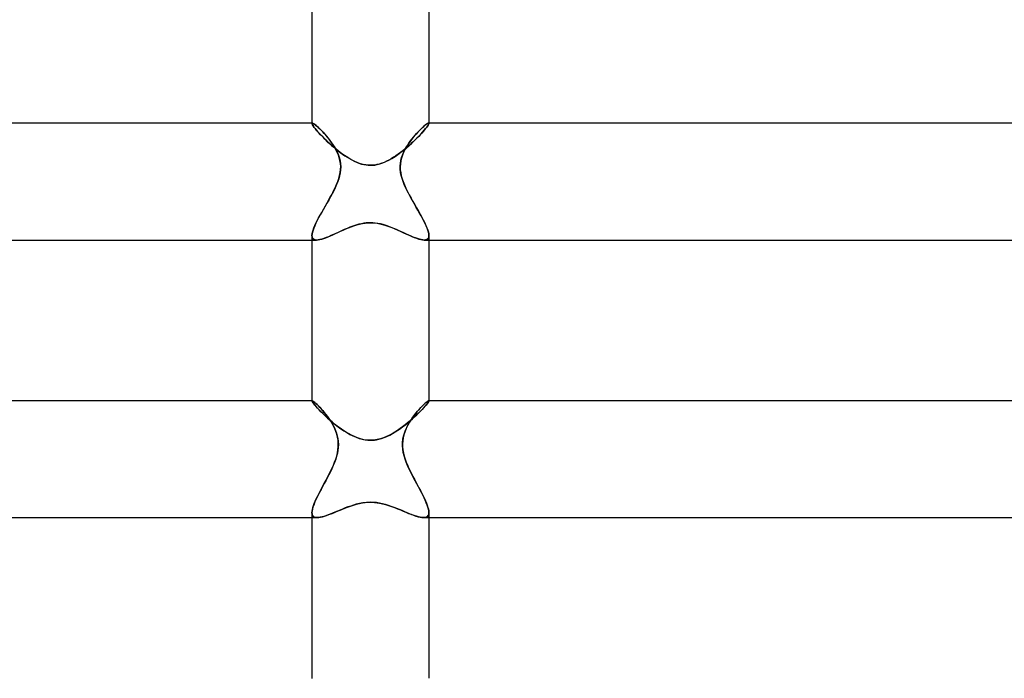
# Model space of a CAD drawing. Header units: millimetres. Extents: x -258 to 258, y -2 to 190.
# Tile 14 of 39: x -12 to 22, y 23 to 46. Entities that reach past the tile are written whole.
import ezdxf

# ---------------------------------------------------------------- set-up
doc = ezdxf.new("R2010")
doc.units = ezdxf.units.MM
doc.layers.add('HIDDEN', color=7, linetype='Continuous')
doc.layers.add('THICK', color=7, linetype='Continuous')

msp = doc.modelspace()

# ---------------------------------------------------------------- linework, layer by layer
at = {"layer": 'HIDDEN'}
for p, q in [((-2, 42), (-2, 41.989)), ((-2, 41.992), (-1.999, 41.995)), ((-1.999, 41.995), (-2, 41.992)), ((-2, 41.989), (-2, 41.992)), ((-2, 41.992), (-2, 41.989)), ((-1.995, 41.969), (-2, 41.989)), ((-2, 41.989), (-1.997, 41.973)), ((-1.999, 41.995), (-1.997, 41.997)), ((-1.997, 41.997), (-1.999, 41.995)), ((-1.997, 41.997), (-1.995, 41.999)), ((-1.995, 41.999), (-1.997, 41.997)), ((-1.997, 41.973), (-1.987, 41.952)), ((-1.995, 41.999), (-1.992, 42)), ((-1.992, 42), (-1.995, 41.999)), ((-1.981, 41.941), (-1.995, 41.969)), ((-1.992, 42), (-1.989, 42)), ((-1.989, 42), (-1.992, 42)), ((-1.974, 41.997), (-1.989, 42)), ((-1.987, 41.952), (-1.972, 41.925)), ((-1.957, 41.903), (-1.981, 41.941)), ((-1.954, 41.987), (-1.974, 41.997)), ((-1.972, 41.925), (-1.95, 41.893)), ((-1.924, 41.856), (-1.957, 41.903)), ((-1.928, 41.971), (-1.954, 41.987)), ((-1.95, 41.893), (-1.923, 41.855)), ((-1.897, 41.949), (-1.928, 41.971)), ((-1.881, 41.802), (-1.924, 41.856)), ((-1.923, 41.855), (-1.89, 41.813)), ((-1.862, 41.921), (-1.897, 41.949)), ((-1.89, 41.813), (-1.852, 41.767)), ((-1.83, 41.741), (-1.881, 41.802)), ((-1.823, 41.888), (-1.862, 41.921)), ((-1.78, 41.849), (-1.823, 41.888)), ((-1.734, 41.806), (-1.78, 41.849)), ((-1.685, 41.757), (-1.734, 41.806)), ((1.732, 41.804), (1.676, 41.748)), ((1.784, 41.853), (1.732, 41.804)), ((1.832, 41.896), (1.784, 41.853)), ((1.876, 41.932), (1.832, 41.896)), ((1.841, 41.754), (1.889, 41.812)), ((1.889, 41.812), (1.851, 41.766)), ((1.914, 41.961), (1.876, 41.932)), ((1.889, 41.812), (1.929, 41.863)), ((1.922, 41.854), (1.889, 41.812)), ((1.946, 41.982), (1.914, 41.961)), ((1.95, 41.892), (1.922, 41.854)), ((1.929, 41.863), (1.96, 41.907)), ((1.971, 41.996), (1.946, 41.982)), ((1.972, 41.925), (1.95, 41.892)), ((1.96, 41.907), (1.982, 41.943)), ((1.989, 42), (1.971, 41.996)), ((1.987, 41.952), (1.972, 41.925)), ((1.982, 41.943), (1.996, 41.97)), ((1.997, 41.973), (1.987, 41.952)), ((1.992, 42), (1.989, 42)), ((1.989, 42), (1.992, 42)), ((1.995, 41.999), (1.992, 42)), ((1.992, 42), (1.995, 41.999)), ((1.997, 41.997), (1.995, 41.999)), ((1.995, 41.999), (1.997, 41.997)), ((1.996, 41.97), (2, 41.989)), ((1.999, 41.995), (1.997, 41.997)), ((1.997, 41.997), (1.999, 41.995)), ((2, 41.989), (1.997, 41.973)), ((2, 41.992), (1.999, 41.995)), ((1.999, 41.995), (2, 41.992)), ((2, 42), (2, 41.989)), ((2, 41.989), (2, 41.992)), ((2, 41.992), (2, 41.989)), ((-1.852, 41.767), (-1.809, 41.717)), ((-1.771, 41.674), (-1.83, 41.741)), ((-1.809, 41.717), (-1.761, 41.663)), ((-1.704, 41.602), (-1.771, 41.674)), ((-1.761, 41.663), (-1.709, 41.607)), ((-1.709, 41.607), (-1.653, 41.549)), ((-1.631, 41.526), (-1.704, 41.602)), ((-1.634, 41.704), (-1.685, 41.757)), ((-1.653, 41.549), (-1.594, 41.489)), ((-1.581, 41.647), (-1.634, 41.704)), ((-1.551, 41.446), (-1.631, 41.526)), ((-1.594, 41.489), (-1.531, 41.427)), ((-1.526, 41.585), (-1.581, 41.647)), ((-1.466, 41.364), (-1.551, 41.446)), ((-1.472, 41.52), (-1.526, 41.585)), ((-1.417, 41.452), (-1.472, 41.52)), ((-1.364, 41.381), (-1.417, 41.452)), ((1.442, 41.483), (1.384, 41.408)), ((1.501, 41.555), (1.442, 41.483)), ((1.498, 41.395), (1.579, 41.473)), ((1.56, 41.624), (1.501, 41.555)), ((1.592, 41.486), (1.529, 41.424)), ((1.619, 41.688), (1.56, 41.624)), ((1.579, 41.473), (1.654, 41.549)), ((1.651, 41.547), (1.592, 41.486)), ((1.676, 41.748), (1.619, 41.688)), ((1.707, 41.605), (1.651, 41.547)), ((1.654, 41.549), (1.723, 41.622)), ((1.76, 41.662), (1.707, 41.605)), ((1.723, 41.622), (1.786, 41.69)), ((1.808, 41.715), (1.76, 41.662)), ((1.786, 41.69), (1.841, 41.754)), ((1.851, 41.766), (1.808, 41.715)), ((-1.531, 41.427), (-1.465, 41.364)), ((-1.377, 41.282), (-1.466, 41.364)), ((-1.465, 41.364), (-1.397, 41.301)), ((-1.397, 41.301), (-1.327, 41.238)), ((-1.283, 41.199), (-1.377, 41.282)), ((-1.312, 41.308), (-1.364, 41.381)), ((-1.327, 41.238), (-1.255, 41.175)), ((-1.263, 41.233), (-1.312, 41.308)), ((-1.187, 41.118), (-1.283, 41.199)), ((-1.216, 41.156), (-1.263, 41.233)), ((-1.255, 41.175), (-1.182, 41.114)), ((-1.173, 41.077), (-1.216, 41.156)), ((-1.088, 41.038), (-1.187, 41.118)), ((-1.182, 41.114), (-1.107, 41.054)), ((1.178, 41.111), (1.104, 41.051)), ((1.138, 41.078), (1.233, 41.156)), ((1.223, 41.168), (1.175, 41.081)), ((1.252, 41.172), (1.178, 41.111)), ((1.274, 41.251), (1.223, 41.168)), ((1.233, 41.156), (1.325, 41.235)), ((1.324, 41.235), (1.252, 41.172)), ((1.328, 41.331), (1.274, 41.251)), ((1.394, 41.298), (1.324, 41.235)), ((1.325, 41.235), (1.413, 41.315)), ((1.384, 41.408), (1.328, 41.331)), ((1.463, 41.361), (1.394, 41.298)), ((1.413, 41.315), (1.498, 41.395)), ((1.529, 41.424), (1.463, 41.361)), ((-1.133, 40.994), (-1.173, 41.077)), ((-1.097, 40.907), (-1.133, 40.994)), ((-1.107, 41.054), (-1.032, 40.995)), ((-1.066, 40.816), (-1.097, 40.907)), ((-0.986, 40.961), (-1.088, 41.038)), ((-1.042, 40.721), (-1.066, 40.816)), ((-1.032, 40.995), (-0.956, 40.939)), ((-0.883, 40.888), (-0.986, 40.961)), ((-0.956, 40.939), (-0.879, 40.885)), ((-0.777, 40.819), (-0.883, 40.888)), ((-0.879, 40.885), (-0.801, 40.834)), ((-0.801, 40.834), (-0.721, 40.785)), ((-0.67, 40.755), (-0.777, 40.819)), ((-0.721, 40.785), (-0.64, 40.739)), ((0.633, 40.735), (0.738, 40.795)), ((0.715, 40.781), (0.634, 40.736)), ((0.795, 40.83), (0.715, 40.781)), ((0.738, 40.795), (0.841, 40.86)), ((0.874, 40.882), (0.795, 40.83)), ((0.841, 40.86), (0.942, 40.929)), ((0.951, 40.936), (0.874, 40.882)), ((0.942, 40.929), (1.041, 41.002)), ((1.028, 40.992), (0.951, 40.936)), ((1.104, 41.051), (1.028, 40.992)), ((1.063, 40.805), (1.039, 40.708)), ((1.041, 41.002), (1.138, 41.078)), ((1.094, 40.9), (1.063, 40.805)), ((1.132, 40.992), (1.094, 40.9)), ((1.175, 41.081), (1.132, 40.992)), ((-1.026, 40.623), (-1.042, 40.721)), ((-1.018, 40.521), (-1.026, 40.623)), ((-1.021, 40.418), (-1.018, 40.521)), ((-0.561, 40.699), (-0.67, 40.755)), ((-0.64, 40.739), (-0.559, 40.697)), ((-0.45, 40.65), (-0.561, 40.699)), ((-0.559, 40.697), (-0.476, 40.66)), ((-0.476, 40.66), (-0.393, 40.628)), ((-0.344, 40.611), (-0.45, 40.65)), ((-0.393, 40.628), (-0.309, 40.601)), ((-0.247, 40.585), (-0.344, 40.611)), ((-0.309, 40.601), (-0.228, 40.581)), ((-0.157, 40.568), (-0.247, 40.585)), ((-0.228, 40.581), (-0.15, 40.567)), ((-0.076, 40.559), (-0.157, 40.568)), ((-0.15, 40.567), (-0.074, 40.558)), ((0, 40.556), (-0.076, 40.559)), ((-0.074, 40.558), (0, 40.556)), ((0, 40.556), (0.072, 40.558)), ((0.072, 40.558), (0, 40.556)), ((0.072, 40.558), (0.148, 40.566)), ((0.147, 40.566), (0.072, 40.558)), ((0.224, 40.58), (0.147, 40.566)), ((0.148, 40.566), (0.231, 40.581)), ((0.304, 40.599), (0.224, 40.58)), ((0.231, 40.581), (0.322, 40.605)), ((0.387, 40.625), (0.304, 40.599)), ((0.322, 40.605), (0.422, 40.638)), ((0.47, 40.657), (0.387, 40.625)), ((0.422, 40.638), (0.527, 40.683)), ((0.552, 40.694), (0.47, 40.657)), ((0.527, 40.683), (0.633, 40.735)), ((0.634, 40.736), (0.552, 40.694)), ((1.024, 40.608), (1.018, 40.506)), ((1.018, 40.506), (1.022, 40.403)), ((1.039, 40.708), (1.024, 40.608)), ((-1.117, 40), (-1.082, 40.103)), ((-1.082, 40.103), (-1.054, 40.207)), ((-1.054, 40.207), (-1.033, 40.313)), ((-1.033, 40.313), (-1.021, 40.418)), ((1.022, 40.403), (1.035, 40.301)), ((1.035, 40.301), (1.056, 40.199)), ((1.056, 40.199), (1.084, 40.099)), ((1.084, 40.099), (1.117, 40)), ((-1.259, 39.681), (-1.207, 39.788)), ((-1.207, 39.788), (-1.159, 39.894)), ((-1.159, 39.894), (-1.117, 40)), ((1.117, 40), (1.163, 39.886)), ((1.163, 39.886), (1.213, 39.774)), ((1.213, 39.774), (1.268, 39.662)), ((-1.432, 39.359), (-1.372, 39.466)), ((-1.372, 39.466), (-1.314, 39.573)), ((-1.314, 39.573), (-1.259, 39.681)), ((1.268, 39.662), (1.327, 39.549)), ((1.327, 39.549), (1.389, 39.435)), ((1.389, 39.435), (1.453, 39.322)), ((-1.611, 39.046), (-1.552, 39.149)), ((-1.552, 39.149), (-1.492, 39.253)), ((-1.492, 39.253), (-1.432, 39.359)), ((1.453, 39.322), (1.517, 39.209)), ((1.517, 39.209), (1.581, 39.098)), ((1.581, 39.098), (1.643, 38.99)), ((-1.822, 38.662), (-1.774, 38.754)), ((-1.774, 38.754), (-1.722, 38.849)), ((-1.722, 38.849), (-1.668, 38.946)), ((-1.668, 38.946), (-1.611, 39.046)), ((1.643, 38.99), (1.702, 38.885)), ((1.702, 38.885), (1.758, 38.783)), ((1.758, 38.783), (1.81, 38.685)), ((-1.964, 38.337), (-1.937, 38.411)), ((-1.937, 38.411), (-1.904, 38.491)), ((-1.904, 38.491), (-1.865, 38.574)), ((-1.865, 38.574), (-1.822, 38.662)), ((-0.845, 38.378), (-0.753, 38.417)), ((-0.701, 38.437), (-0.8, 38.397)), ((-0.753, 38.417), (-0.659, 38.453)), ((-0.601, 38.474), (-0.701, 38.437)), ((-0.659, 38.453), (-0.563, 38.488)), ((-0.5, 38.508), (-0.601, 38.474)), ((-0.563, 38.488), (-0.467, 38.518)), ((-0.4, 38.537), (-0.5, 38.508)), ((-0.467, 38.518), (-0.369, 38.545)), ((-0.306, 38.559), (-0.4, 38.537)), ((-0.369, 38.545), (-0.272, 38.565)), ((-0.22, 38.574), (-0.306, 38.559)), ((-0.272, 38.565), (-0.178, 38.58)), ((-0.141, 38.584), (-0.22, 38.574)), ((-0.178, 38.58), (-0.088, 38.588)), ((-0.069, 38.589), (-0.141, 38.584)), ((-0.088, 38.588), (0, 38.591)), ((0, 38.591), (-0.069, 38.589)), ((0.082, 38.589), (0, 38.591)), ((0, 38.591), (0.072, 38.589)), ((0.072, 38.589), (0.146, 38.583)), ((0.167, 38.581), (0.082, 38.589)), ((0.146, 38.583), (0.228, 38.573)), ((0.255, 38.568), (0.167, 38.581)), ((0.228, 38.573), (0.318, 38.556)), ((0.347, 38.55), (0.255, 38.568)), ((0.318, 38.556), (0.416, 38.533)), ((0.44, 38.526), (0.347, 38.55)), ((0.416, 38.533), (0.522, 38.501)), ((0.533, 38.498), (0.44, 38.526)), ((0.522, 38.501), (0.628, 38.465)), ((0.625, 38.466), (0.533, 38.498)), ((0.715, 38.432), (0.625, 38.466)), ((0.628, 38.465), (0.733, 38.425)), ((0.804, 38.395), (0.715, 38.432)), ((0.733, 38.425), (0.837, 38.382)), ((1.81, 38.685), (1.857, 38.591)), ((1.857, 38.591), (1.899, 38.502)), ((1.899, 38.502), (1.934, 38.419)), ((1.934, 38.419), (1.962, 38.342)), ((-2, 38.153), (-1.996, 38.208)), ((-2, 38.153), (-1.995, 38.105)), ((-1.996, 38.106), (-2, 38.153)), ((-1.996, 38.208), (-1.983, 38.269)), ((-1.982, 38.067), (-1.996, 38.106)), ((-1.995, 38.105), (-1.982, 38.066)), ((-1.983, 38.269), (-1.964, 38.337)), ((-1.96, 38.038), (-1.982, 38.067)), ((-1.599, 38.052), (-1.526, 38.078)), ((-1.518, 38.081), (-1.594, 38.053)), ((-1.526, 38.078), (-1.448, 38.109)), ((-1.438, 38.113), (-1.518, 38.081)), ((-1.448, 38.109), (-1.368, 38.143)), ((-1.354, 38.149), (-1.438, 38.113)), ((-1.368, 38.143), (-1.285, 38.179)), ((-1.268, 38.187), (-1.354, 38.149)), ((-1.285, 38.179), (-1.2, 38.218)), ((-1.178, 38.228), (-1.268, 38.187)), ((-1.2, 38.218), (-1.113, 38.258)), ((-1.086, 38.27), (-1.178, 38.228)), ((-1.113, 38.258), (-1.024, 38.298)), ((-0.993, 38.313), (-1.086, 38.27)), ((-1.024, 38.298), (-0.935, 38.338)), ((-0.897, 38.355), (-0.993, 38.313)), ((-0.935, 38.338), (-0.845, 38.378)), ((-0.8, 38.397), (-0.897, 38.355)), ((0.892, 38.357), (0.804, 38.395)), ((0.837, 38.382), (0.938, 38.337)), ((0.978, 38.319), (0.892, 38.357)), ((0.938, 38.337), (1.038, 38.292)), ((1.063, 38.281), (0.978, 38.319)), ((1.038, 38.292), (1.136, 38.247)), ((1.147, 38.242), (1.063, 38.281)), ((1.136, 38.247), (1.231, 38.204)), ((1.23, 38.204), (1.147, 38.242)), ((1.311, 38.168), (1.23, 38.204)), ((1.231, 38.204), (1.323, 38.162)), ((1.39, 38.133), (1.311, 38.168)), ((1.323, 38.162), (1.412, 38.124)), ((1.467, 38.101), (1.39, 38.133)), ((1.412, 38.124), (1.498, 38.089)), ((1.54, 38.073), (1.467, 38.101)), ((1.498, 38.089), (1.578, 38.059)), ((1.61, 38.048), (1.54, 38.073)), ((1.96, 38.038), (1.982, 38.067)), ((1.962, 38.342), (1.983, 38.271)), ((1.982, 38.067), (1.996, 38.106)), ((1.995, 38.105), (1.982, 38.066)), ((1.983, 38.271), (1.996, 38.208)), ((2, 38.153), (1.995, 38.105)), ((1.996, 38.208), (2, 38.153)), ((1.996, 38.106), (2, 38.153)), ((-2, 38), (-1.842, 38)), ((-1.982, 38.066), (-1.959, 38.036)), ((-1.929, 38.016), (-1.96, 38.038)), ((-1.959, 38.036), (-1.928, 38.016)), ((-1.889, 38.004), (-1.929, 38.016)), ((-1.928, 38.016), (-1.888, 38.004)), ((-1.842, 38), (-1.889, 38.004)), ((-1.888, 38.004), (-1.841, 38)), ((-1.789, 38.004), (-1.842, 38)), ((-1.841, 38), (-1.789, 38.004)), ((-1.789, 38.004), (-1.731, 38.014)), ((-1.73, 38.014), (-1.789, 38.004)), ((-1.731, 38.014), (-1.668, 38.03)), ((-1.664, 38.031), (-1.73, 38.014)), ((-1.668, 38.03), (-1.599, 38.052)), ((-1.594, 38.053), (-1.664, 38.031)), ((1.578, 38.059), (1.654, 38.034)), ((1.675, 38.028), (1.61, 38.048)), ((1.654, 38.034), (1.723, 38.015)), ((1.736, 38.013), (1.675, 38.028)), ((1.723, 38.015), (1.786, 38.004)), ((1.791, 38.003), (1.736, 38.013)), ((1.786, 38.004), (1.842, 38)), ((1.841, 38), (1.791, 38.003)), ((1.888, 38.004), (1.841, 38)), ((1.842, 38), (1.889, 38.004)), ((1.842, 38), (2, 38)), ((1.928, 38.016), (1.888, 38.004)), ((1.889, 38.004), (1.929, 38.016)), ((1.959, 38.036), (1.928, 38.016)), ((1.929, 38.016), (1.96, 38.038)), ((1.982, 38.066), (1.959, 38.036)), ((-2, 32.5), (-2, 32.493)), ((-2, 32.495), (-1.999, 32.497)), ((-1.999, 32.497), (-2, 32.495)), ((-2, 32.493), (-2, 32.495)), ((-2, 32.495), (-2, 32.493)), ((-1.996, 32.479), (-2, 32.493)), ((-2, 32.493), (-1.996, 32.479)), ((-1.999, 32.497), (-1.998, 32.498)), ((-1.998, 32.498), (-1.999, 32.497)), ((-1.998, 32.498), (-1.997, 32.499)), ((-1.997, 32.499), (-1.998, 32.498)), ((-1.997, 32.499), (-1.995, 32.5)), ((-1.995, 32.5), (-1.997, 32.499)), ((-1.985, 32.458), (-1.996, 32.479)), ((-1.996, 32.479), (-1.984, 32.456)), ((-1.995, 32.5), (-1.994, 32.5)), ((-1.993, 32.5), (-1.995, 32.5)), ((-1.98, 32.496), (-1.993, 32.5)), ((-1.965, 32.429), (-1.985, 32.458)), ((-1.984, 32.456), (-1.963, 32.426)), ((-1.959, 32.484), (-1.98, 32.496)), ((-1.938, 32.392), (-1.965, 32.429)), ((-1.963, 32.426), (-1.935, 32.388)), ((-1.933, 32.465), (-1.959, 32.484)), ((-1.903, 32.349), (-1.938, 32.392)), ((-1.935, 32.388), (-1.899, 32.344)), ((-1.901, 32.438), (-1.933, 32.465)), ((-1.861, 32.301), (-1.903, 32.349)), ((-1.863, 32.405), (-1.901, 32.438)), ((-1.899, 32.344), (-1.855, 32.293)), ((-1.822, 32.366), (-1.863, 32.405)), ((-1.776, 32.321), (-1.822, 32.366)), ((1.833, 32.377), (1.79, 32.334)), ((1.872, 32.413), (1.833, 32.377)), ((1.906, 32.353), (1.867, 32.307)), ((1.869, 32.309), (1.908, 32.355)), ((1.907, 32.444), (1.872, 32.413)), ((1.94, 32.394), (1.906, 32.353)), ((1.937, 32.468), (1.907, 32.444)), ((1.908, 32.355), (1.941, 32.396)), ((1.962, 32.486), (1.937, 32.468)), ((1.966, 32.43), (1.94, 32.394)), ((1.941, 32.396), (1.967, 32.431)), ((1.981, 32.496), (1.962, 32.486)), ((1.985, 32.458), (1.966, 32.43)), ((1.967, 32.431), (1.985, 32.459)), ((1.993, 32.5), (1.981, 32.496)), ((1.985, 32.459), (1.996, 32.48)), ((1.996, 32.479), (1.985, 32.458)), ((1.995, 32.5), (1.993, 32.5)), ((1.993, 32.5), (1.995, 32.5)), ((1.997, 32.499), (1.995, 32.5)), ((1.995, 32.5), (1.997, 32.499)), ((1.996, 32.48), (2, 32.493)), ((2, 32.493), (1.996, 32.479)), ((1.998, 32.498), (1.997, 32.499)), ((1.997, 32.499), (1.998, 32.498)), ((1.999, 32.497), (1.998, 32.498)), ((1.998, 32.498), (1.999, 32.497)), ((2, 32.495), (1.999, 32.497)), ((1.999, 32.497), (2, 32.495)), ((2, 32.5), (2, 32.493)), ((2, 32.493), (2, 32.495)), ((2, 32.495), (2, 32.493)), ((-1.813, 32.247), (-1.861, 32.301)), ((-1.855, 32.293), (-1.805, 32.238)), ((-1.757, 32.188), (-1.813, 32.247)), ((-1.805, 32.238), (-1.748, 32.178)), ((-1.727, 32.27), (-1.776, 32.321)), ((-1.696, 32.125), (-1.757, 32.188)), ((-1.748, 32.178), (-1.685, 32.114)), ((-1.676, 32.213), (-1.727, 32.27)), ((-1.629, 32.059), (-1.696, 32.125)), ((-1.685, 32.114), (-1.616, 32.046)), ((-1.623, 32.152), (-1.676, 32.213)), ((-1.557, 31.99), (-1.629, 32.059)), ((-1.569, 32.087), (-1.623, 32.152)), ((-1.616, 32.046), (-1.542, 31.976)), ((-1.515, 32.019), (-1.569, 32.087)), ((-1.461, 31.947), (-1.515, 32.019)), ((1.54, 32.051), (1.488, 31.983)), ((1.581, 32.012), (1.509, 31.946)), ((1.513, 31.949), (1.585, 32.016)), ((1.592, 32.116), (1.54, 32.051)), ((1.648, 32.077), (1.581, 32.012)), ((1.585, 32.016), (1.652, 32.081)), ((1.644, 32.177), (1.592, 32.116)), ((1.695, 32.234), (1.644, 32.177)), ((1.711, 32.14), (1.648, 32.077)), ((1.652, 32.081), (1.714, 32.143)), ((1.743, 32.287), (1.695, 32.234)), ((1.768, 32.199), (1.711, 32.14)), ((1.714, 32.143), (1.771, 32.202)), ((1.79, 32.334), (1.743, 32.287)), ((1.82, 32.255), (1.768, 32.199)), ((1.771, 32.202), (1.823, 32.258)), ((1.867, 32.307), (1.82, 32.255)), ((1.823, 32.258), (1.869, 32.309)), ((-1.48, 31.919), (-1.557, 31.99)), ((-1.542, 31.976), (-1.464, 31.904)), ((-1.399, 31.847), (-1.48, 31.919)), ((-1.464, 31.904), (-1.381, 31.831)), ((-1.409, 31.872), (-1.461, 31.947)), ((-1.359, 31.795), (-1.409, 31.872)), ((-1.313, 31.774), (-1.399, 31.847)), ((-1.381, 31.831), (-1.293, 31.757)), ((-1.311, 31.715), (-1.359, 31.795)), ((-1.225, 31.701), (-1.313, 31.774)), ((-1.265, 31.631), (-1.311, 31.715)), ((-1.293, 31.757), (-1.202, 31.683)), ((-1.133, 31.63), (-1.225, 31.701)), ((-1.202, 31.683), (-1.108, 31.611)), ((1.189, 31.673), (1.103, 31.607)), ((1.111, 31.613), (1.197, 31.679)), ((1.273, 31.741), (1.189, 31.673)), ((1.197, 31.679), (1.28, 31.746)), ((1.293, 31.684), (1.25, 31.601)), ((1.355, 31.809), (1.273, 31.741)), ((1.28, 31.746), (1.361, 31.814)), ((1.339, 31.762), (1.293, 31.684)), ((1.386, 31.838), (1.339, 31.762)), ((1.434, 31.878), (1.355, 31.809)), ((1.361, 31.814), (1.438, 31.882)), ((1.436, 31.912), (1.386, 31.838)), ((1.509, 31.946), (1.434, 31.878)), ((1.488, 31.983), (1.436, 31.912)), ((1.438, 31.882), (1.513, 31.949)), ((-1.223, 31.542), (-1.265, 31.631)), ((-1.184, 31.45), (-1.223, 31.542)), ((-1.152, 31.353), (-1.184, 31.45)), ((-1.126, 31.253), (-1.152, 31.353)), ((-1.04, 31.561), (-1.133, 31.63)), ((-1.108, 31.611), (-1.01, 31.54)), ((-0.944, 31.494), (-1.04, 31.561)), ((-1.01, 31.54), (-0.91, 31.471)), ((-0.848, 31.432), (-0.944, 31.494)), ((-0.91, 31.471), (-0.807, 31.407)), ((-0.75, 31.373), (-0.848, 31.432)), ((-0.807, 31.407), (-0.703, 31.347)), ((-0.651, 31.32), (-0.75, 31.373)), ((-0.703, 31.347), (-0.597, 31.294)), ((0.748, 31.372), (0.654, 31.322)), ((0.66, 31.325), (0.753, 31.375)), ((0.838, 31.426), (0.748, 31.372)), ((0.753, 31.375), (0.845, 31.43)), ((0.927, 31.483), (0.838, 31.426)), ((0.845, 31.43), (0.936, 31.489)), ((1.016, 31.544), (0.927, 31.483)), ((0.936, 31.489), (1.024, 31.55)), ((1.103, 31.607), (1.016, 31.544)), ((1.024, 31.55), (1.111, 31.613)), ((1.145, 31.33), (1.122, 31.232)), ((1.175, 31.425), (1.145, 31.33)), ((1.211, 31.515), (1.175, 31.425)), ((1.25, 31.601), (1.211, 31.515)), ((-1.108, 31.149), (-1.126, 31.253)), ((-1.099, 31.043), (-1.108, 31.149)), ((-1.1, 30.934), (-1.099, 31.043)), ((-0.55, 31.272), (-0.651, 31.32)), ((-0.597, 31.294), (-0.49, 31.247)), ((-0.445, 31.229), (-0.55, 31.272)), ((-0.49, 31.247), (-0.382, 31.208)), ((-0.336, 31.194), (-0.445, 31.229)), ((-0.382, 31.208), (-0.278, 31.179)), ((-0.225, 31.167), (-0.336, 31.194)), ((-0.278, 31.179), (-0.18, 31.16)), ((-0.112, 31.151), (-0.225, 31.167)), ((-0.18, 31.16), (-0.087, 31.149)), ((0, 31.145), (-0.112, 31.151)), ((-0.087, 31.149), (0, 31.145)), ((0.114, 31.151), (0, 31.145)), ((0, 31.145), (0.065, 31.147)), ((0.065, 31.147), (0.134, 31.153)), ((0.229, 31.168), (0.114, 31.151)), ((0.134, 31.153), (0.209, 31.164)), ((0.209, 31.164), (0.29, 31.182)), ((0.342, 31.196), (0.229, 31.168)), ((0.29, 31.182), (0.377, 31.206)), ((0.451, 31.232), (0.342, 31.196)), ((0.377, 31.206), (0.47, 31.239)), ((0.555, 31.274), (0.451, 31.232)), ((0.47, 31.239), (0.565, 31.279)), ((0.654, 31.322), (0.555, 31.274)), ((0.565, 31.279), (0.66, 31.325)), ((1.106, 31.132), (1.099, 31.028)), ((1.099, 31.028), (1.1, 30.922)), ((1.122, 31.232), (1.106, 31.132)), ((-1.155, 30.607), (-1.128, 30.715)), ((-1.128, 30.715), (-1.11, 30.824)), ((-1.11, 30.824), (-1.1, 30.934)), ((1.1, 30.922), (1.111, 30.816)), ((1.111, 30.816), (1.13, 30.709)), ((1.13, 30.709), (1.156, 30.604)), ((-1.267, 30.296), (-1.225, 30.398)), ((-1.225, 30.398), (-1.188, 30.5)), ((-1.188, 30.5), (-1.155, 30.607)), ((1.156, 30.604), (1.188, 30.5)), ((1.188, 30.5), (1.224, 30.402)), ((1.224, 30.402), (1.263, 30.303)), ((-1.464, 29.887), (-1.412, 29.989)), ((-1.412, 29.989), (-1.361, 30.091)), ((-1.361, 30.091), (-1.312, 30.193)), ((-1.312, 30.193), (-1.267, 30.296)), ((1.263, 30.303), (1.307, 30.205)), ((1.307, 30.205), (1.354, 30.106)), ((1.354, 30.106), (1.403, 30.007)), ((1.403, 30.007), (1.453, 29.908)), ((-1.623, 29.59), (-1.57, 29.688)), ((-1.57, 29.688), (-1.517, 29.786)), ((-1.517, 29.786), (-1.464, 29.887)), ((1.453, 29.908), (1.505, 29.81)), ((1.505, 29.81), (1.557, 29.712)), ((1.557, 29.712), (1.609, 29.615)), ((-1.813, 29.226), (-1.769, 29.313)), ((-1.769, 29.313), (-1.722, 29.403)), ((-1.722, 29.403), (-1.674, 29.496)), ((-1.674, 29.496), (-1.623, 29.59)), ((1.609, 29.615), (1.661, 29.52)), ((1.661, 29.52), (1.71, 29.426)), ((1.71, 29.426), (1.758, 29.334)), ((1.758, 29.334), (1.803, 29.245)), ((-1.949, 28.912), (-1.921, 28.984)), ((-1.921, 28.984), (-1.889, 29.061)), ((-1.889, 29.061), (-1.853, 29.142)), ((-1.853, 29.142), (-1.813, 29.226)), ((-0.379, 28.983), (-0.486, 28.956)), ((-0.477, 28.959), (-0.373, 28.984)), ((-0.262, 29.005), (-0.379, 28.983)), ((-0.373, 28.984), (-0.273, 29.003)), ((-0.273, 29.003), (-0.177, 29.016)), ((-0.134, 29.02), (-0.262, 29.005)), ((-0.177, 29.016), (-0.086, 29.024)), ((0, 29.026), (-0.134, 29.02)), ((-0.086, 29.024), (0, 29.026)), ((0.106, 29.022), (0, 29.026)), ((0, 29.026), (0.071, 29.024)), ((0.071, 29.024), (0.145, 29.019)), ((0.21, 29.012), (0.106, 29.022)), ((0.145, 29.019), (0.227, 29.01)), ((0.314, 28.996), (0.21, 29.012)), ((0.227, 29.01), (0.316, 28.995)), ((0.417, 28.974), (0.314, 28.996)), ((0.316, 28.995), (0.413, 28.975)), ((0.413, 28.975), (0.517, 28.947)), ((0.518, 28.947), (0.417, 28.974)), ((1.803, 29.245), (1.845, 29.158)), ((1.845, 29.158), (1.884, 29.074)), ((1.884, 29.074), (1.917, 28.995)), ((1.917, 28.995), (1.946, 28.92)), ((-2, 28.673), (-1.997, 28.724)), ((-2, 28.673), (-1.995, 28.619)), ((-1.995, 28.619), (-2, 28.673)), ((-1.997, 28.724), (-1.987, 28.781)), ((-1.987, 28.781), (-1.971, 28.844)), ((-1.971, 28.844), (-1.949, 28.912)), ((-1.295, 28.65), (-1.374, 28.619)), ((-1.339, 28.633), (-1.253, 28.667)), ((-1.213, 28.684), (-1.295, 28.65)), ((-1.253, 28.667), (-1.164, 28.704)), ((-1.128, 28.719), (-1.213, 28.684)), ((-1.164, 28.704), (-1.073, 28.743)), ((-1.04, 28.756), (-1.128, 28.719)), ((-1.073, 28.743), (-0.978, 28.782)), ((-0.951, 28.793), (-1.04, 28.756)), ((-0.978, 28.782), (-0.881, 28.821)), ((-0.861, 28.829), (-0.951, 28.793)), ((-0.881, 28.821), (-0.783, 28.859)), ((-0.769, 28.864), (-0.861, 28.829)), ((-0.783, 28.859), (-0.682, 28.895)), ((-0.676, 28.897), (-0.769, 28.864)), ((-0.682, 28.895), (-0.58, 28.929)), ((-0.582, 28.928), (-0.676, 28.897)), ((-0.486, 28.956), (-0.582, 28.928)), ((-0.58, 28.929), (-0.477, 28.959)), ((0.517, 28.947), (0.622, 28.915)), ((0.618, 28.917), (0.518, 28.947)), ((0.715, 28.883), (0.618, 28.917)), ((0.622, 28.915), (0.726, 28.88)), ((0.811, 28.848), (0.715, 28.883)), ((0.726, 28.88), (0.828, 28.842)), ((0.904, 28.812), (0.811, 28.848)), ((0.828, 28.842), (0.928, 28.802)), ((0.995, 28.775), (0.904, 28.812)), ((0.928, 28.802), (1.026, 28.762)), ((1.084, 28.738), (0.995, 28.775)), ((1.026, 28.762), (1.122, 28.722)), ((1.172, 28.701), (1.084, 28.738)), ((1.122, 28.722), (1.215, 28.683)), ((1.258, 28.665), (1.172, 28.701)), ((1.215, 28.683), (1.306, 28.646)), ((1.342, 28.632), (1.258, 28.665)), ((1.306, 28.646), (1.393, 28.612)), ((1.946, 28.92), (1.969, 28.85)), ((1.969, 28.85), (1.986, 28.785)), ((1.986, 28.785), (1.996, 28.726)), ((2, 28.673), (1.995, 28.619)), ((1.995, 28.62), (2, 28.673)), ((1.996, 28.726), (2, 28.673)), ((-2, 28.5), (-1.82, 28.5)), ((-1.995, 28.619), (-1.979, 28.575)), ((-1.98, 28.575), (-1.995, 28.619)), ((-1.954, 28.541), (-1.98, 28.575)), ((-1.979, 28.575), (-1.954, 28.541)), ((-1.954, 28.541), (-1.918, 28.518)), ((-1.918, 28.518), (-1.954, 28.541)), ((-1.918, 28.518), (-1.874, 28.504)), ((-1.873, 28.504), (-1.918, 28.518)), ((-1.874, 28.504), (-1.82, 28.5)), ((-1.82, 28.5), (-1.873, 28.504)), ((-1.82, 28.5), (-1.766, 28.503)), ((-1.77, 28.503), (-1.82, 28.5)), ((-1.715, 28.511), (-1.77, 28.503)), ((-1.766, 28.503), (-1.707, 28.513)), ((-1.655, 28.524), (-1.715, 28.511)), ((-1.707, 28.513), (-1.643, 28.528)), ((-1.591, 28.542), (-1.655, 28.524)), ((-1.643, 28.528), (-1.573, 28.548)), ((-1.522, 28.564), (-1.591, 28.542)), ((-1.573, 28.548), (-1.499, 28.572)), ((-1.45, 28.59), (-1.522, 28.564)), ((-1.499, 28.572), (-1.421, 28.601)), ((-1.374, 28.619), (-1.45, 28.59)), ((-1.421, 28.601), (-1.339, 28.633)), ((1.422, 28.6), (1.342, 28.632)), ((1.393, 28.612), (1.477, 28.58)), ((1.5, 28.572), (1.422, 28.6)), ((1.477, 28.58), (1.556, 28.553)), ((1.574, 28.547), (1.5, 28.572)), ((1.556, 28.553), (1.631, 28.531)), ((1.643, 28.528), (1.574, 28.547)), ((1.631, 28.531), (1.7, 28.514)), ((1.707, 28.513), (1.643, 28.528)), ((1.7, 28.514), (1.763, 28.504)), ((1.766, 28.503), (1.707, 28.513)), ((1.763, 28.504), (1.82, 28.5)), ((1.82, 28.5), (1.766, 28.503)), ((1.874, 28.504), (1.82, 28.5)), ((1.82, 28.5), (1.874, 28.504)), ((1.82, 28.5), (2, 28.5)), ((1.919, 28.518), (1.874, 28.504)), ((1.874, 28.504), (1.919, 28.518)), ((1.954, 28.542), (1.919, 28.518)), ((1.919, 28.518), (1.955, 28.542)), ((1.98, 28.575), (1.954, 28.542)), ((1.955, 28.542), (1.98, 28.576)), ((1.98, 28.576), (1.995, 28.62)), ((1.995, 28.619), (1.98, 28.575)), ((-2, 23), (-2, 22.997))]:
    msp.add_line(p, q, dxfattribs=at)
at = {"layer": 'THICK'}
for p, q in [((-2, 47.634), (-2, 42)), ((2, 47.634), (2, 42)), ((-1.989, 42), (-202.49, 42)), ((-1.989, 42), (-1.971, 41.996)), ((-1.971, 41.996), (-1.946, 41.982)), ((-1.946, 41.982), (-1.914, 41.961)), ((-1.914, 41.961), (-1.876, 41.932)), ((-1.876, 41.932), (-1.832, 41.896)), ((-1.832, 41.896), (-1.784, 41.853)), ((-1.784, 41.853), (-1.732, 41.804)), ((-1.732, 41.804), (-1.676, 41.748)), ((1.686, 41.758), (1.735, 41.807)), ((1.735, 41.807), (1.781, 41.85)), ((1.781, 41.85), (1.823, 41.888)), ((1.823, 41.888), (1.863, 41.922)), ((1.863, 41.922), (1.898, 41.949)), ((1.898, 41.949), (1.928, 41.971)), ((1.928, 41.971), (1.954, 41.987)), ((1.954, 41.987), (1.974, 41.997)), ((1.974, 41.997), (1.989, 42)), ((202.49, 42), (1.989, 42)), ((-1.676, 41.748), (-1.619, 41.688)), ((-1.619, 41.688), (-1.56, 41.624)), ((-1.56, 41.624), (-1.501, 41.555)), ((-1.501, 41.555), (-1.442, 41.483)), ((-1.442, 41.483), (-1.384, 41.408)), ((1.365, 41.383), (1.419, 41.454)), ((1.419, 41.454), (1.473, 41.522)), ((1.473, 41.522), (1.528, 41.587)), ((1.528, 41.587), (1.582, 41.648)), ((1.582, 41.648), (1.635, 41.706)), ((1.635, 41.706), (1.686, 41.758)), ((-1.384, 41.408), (-1.328, 41.331)), ((-1.328, 41.331), (-1.274, 41.251)), ((-1.274, 41.251), (-1.223, 41.167)), ((-1.223, 41.167), (-1.175, 41.081)), ((1.174, 41.078), (1.217, 41.157)), ((1.217, 41.157), (1.264, 41.234)), ((1.264, 41.234), (1.313, 41.31)), ((1.313, 41.31), (1.365, 41.383)), ((-1.175, 41.081), (-1.131, 40.991)), ((-1.131, 40.991), (-1.094, 40.899)), ((-1.094, 40.899), (-1.063, 40.805)), ((-1.063, 40.805), (-1.039, 40.708)), ((1.042, 40.724), (1.067, 40.818)), ((1.067, 40.818), (1.097, 40.909)), ((1.097, 40.909), (1.133, 40.996)), ((1.133, 40.996), (1.174, 41.078)), ((-1.039, 40.708), (-1.024, 40.608)), ((-1.024, 40.608), (-1.018, 40.506)), ((-1.018, 40.506), (-1.022, 40.403)), ((1.019, 40.524), (1.026, 40.626)), ((1.021, 40.421), (1.019, 40.524)), ((1.026, 40.626), (1.042, 40.724)), ((-1.084, 40.099), (-1.117, 40)), ((-1.056, 40.199), (-1.084, 40.099)), ((-1.035, 40.3), (-1.056, 40.199)), ((-1.022, 40.403), (-1.035, 40.3)), ((1.032, 40.315), (1.021, 40.421)), ((1.053, 40.21), (1.032, 40.315)), ((1.082, 40.105), (1.053, 40.21)), ((1.117, 40), (1.082, 40.105)), ((-1.206, 39.789), (-1.257, 39.684)), ((-1.159, 39.895), (-1.206, 39.789)), ((-1.117, 40), (-1.159, 39.895)), ((1.157, 39.901), (1.117, 40)), ((1.2, 39.802), (1.157, 39.901)), ((1.248, 39.703), (1.2, 39.802)), ((-1.368, 39.474), (-1.426, 39.369)), ((-1.312, 39.579), (-1.368, 39.474)), ((-1.257, 39.684), (-1.312, 39.579)), ((1.297, 39.606), (1.248, 39.703)), ((1.349, 39.509), (1.297, 39.606)), ((1.403, 39.411), (1.349, 39.509)), ((-1.545, 39.16), (-1.605, 39.057)), ((-1.486, 39.264), (-1.545, 39.16)), ((-1.426, 39.369), (-1.486, 39.264)), ((1.458, 39.313), (1.403, 39.411)), ((1.514, 39.215), (1.458, 39.313)), ((1.57, 39.117), (1.514, 39.215)), ((1.626, 39.02), (1.57, 39.117)), ((-1.771, 38.758), (-1.821, 38.664)), ((-1.718, 38.856), (-1.771, 38.758)), ((-1.662, 38.956), (-1.718, 38.856)), ((-1.605, 39.057), (-1.662, 38.956)), ((1.681, 38.923), (1.626, 39.02)), ((1.733, 38.829), (1.681, 38.923)), ((1.783, 38.737), (1.733, 38.829)), ((-1.937, 38.41), (-1.964, 38.335)), ((-1.904, 38.49), (-1.937, 38.41)), ((-1.865, 38.575), (-1.904, 38.49)), ((-1.821, 38.664), (-1.865, 38.575)), ((1.829, 38.648), (1.783, 38.737)), ((1.871, 38.562), (1.829, 38.648)), ((1.908, 38.481), (1.871, 38.562)), ((1.94, 38.404), (1.908, 38.481)), ((1.965, 38.332), (1.94, 38.404)), ((-1.996, 38.206), (-2, 38.153)), ((-2, 38.153), (-2, 32.5)), ((-1.984, 38.267), (-1.996, 38.206)), ((-1.964, 38.335), (-1.984, 38.267)), ((1.984, 38.266), (1.965, 38.332)), ((1.996, 38.206), (1.984, 38.266)), ((2, 38.153), (1.996, 38.206)), ((2, 38.153), (2, 32.5)), ((-202.492, 38), (-2, 38)), ((2, 38), (202.492, 38)), ((-1.994, 32.5), (-204.865, 32.5)), ((-1.994, 32.5), (-1.98, 32.496)), ((-1.98, 32.496), (-1.96, 32.485)), ((-1.96, 32.485), (-1.934, 32.466)), ((-1.934, 32.466), (-1.903, 32.44)), ((-1.903, 32.44), (-1.866, 32.408)), ((-1.866, 32.408), (-1.826, 32.37)), ((-1.826, 32.37), (-1.781, 32.326)), ((1.771, 32.316), (1.818, 32.363)), ((1.818, 32.363), (1.861, 32.403)), ((1.861, 32.403), (1.899, 32.437)), ((1.899, 32.437), (1.932, 32.464)), ((1.932, 32.464), (1.959, 32.484)), ((1.959, 32.484), (1.98, 32.496)), ((1.98, 32.496), (1.993, 32.5)), ((204.865, 32.5), (1.994, 32.5)), ((-1.781, 32.326), (-1.734, 32.276)), ((-1.734, 32.276), (-1.683, 32.222)), ((-1.683, 32.222), (-1.631, 32.162)), ((-1.631, 32.162), (-1.578, 32.098)), ((-1.578, 32.098), (-1.524, 32.031)), ((-1.524, 32.031), (-1.471, 31.96)), ((1.499, 31.998), (1.556, 32.071)), ((1.556, 32.071), (1.613, 32.14)), ((1.613, 32.14), (1.668, 32.204)), ((1.668, 32.204), (1.721, 32.263)), ((1.721, 32.263), (1.771, 32.316)), ((-1.471, 31.96), (-1.419, 31.886)), ((-1.419, 31.886), (-1.368, 31.81)), ((-1.368, 31.81), (-1.32, 31.731)), ((-1.32, 31.731), (-1.275, 31.65)), ((1.243, 31.585), (1.288, 31.673)), ((1.288, 31.673), (1.337, 31.759)), ((1.337, 31.759), (1.389, 31.842)), ((1.389, 31.842), (1.443, 31.922)), ((1.443, 31.922), (1.499, 31.998)), ((-1.275, 31.65), (-1.234, 31.567)), ((-1.234, 31.567), (-1.197, 31.482)), ((-1.197, 31.482), (-1.164, 31.393)), ((-1.164, 31.393), (-1.137, 31.3)), ((1.135, 31.292), (1.165, 31.394)), ((1.165, 31.394), (1.201, 31.492)), ((1.201, 31.492), (1.243, 31.585)), ((-1.137, 31.3), (-1.116, 31.204)), ((-1.116, 31.204), (-1.103, 31.106)), ((-1.103, 31.106), (-1.098, 31.005)), ((-1.098, 31.005), (-1.101, 30.903)), ((1.099, 30.962), (1.101, 31.075)), ((1.101, 31.075), (1.113, 31.186)), ((1.113, 31.186), (1.135, 31.292)), ((-1.132, 30.7), (-1.157, 30.599)), ((-1.113, 30.802), (-1.132, 30.7)), ((-1.101, 30.903), (-1.113, 30.802)), ((1.107, 30.846), (1.099, 30.962)), ((1.125, 30.73), (1.107, 30.846)), ((1.153, 30.615), (1.125, 30.73)), ((-1.228, 30.39), (-1.273, 30.281)), ((-1.188, 30.5), (-1.228, 30.39)), ((-1.157, 30.599), (-1.188, 30.5)), ((1.188, 30.5), (1.153, 30.615)), ((1.227, 30.393), (1.188, 30.5)), ((1.271, 30.286), (1.227, 30.393)), ((-1.371, 30.07), (-1.423, 29.968)), ((-1.321, 30.174), (-1.371, 30.07)), ((-1.273, 30.281), (-1.321, 30.174)), ((1.319, 30.179), (1.271, 30.286)), ((1.37, 30.072), (1.319, 30.179)), ((1.423, 29.966), (1.37, 30.072)), ((-1.584, 29.662), (-1.638, 29.562)), ((-1.53, 29.763), (-1.584, 29.662)), ((-1.476, 29.865), (-1.53, 29.763)), ((-1.423, 29.968), (-1.476, 29.865)), ((1.478, 29.861), (1.423, 29.966)), ((1.533, 29.757), (1.478, 29.861)), ((1.588, 29.654), (1.533, 29.757)), ((1.642, 29.554), (1.588, 29.654)), ((-1.742, 29.366), (-1.79, 29.271)), ((-1.691, 29.463), (-1.742, 29.366)), ((-1.638, 29.562), (-1.691, 29.463)), ((1.695, 29.456), (1.642, 29.554)), ((1.745, 29.36), (1.695, 29.456)), ((1.792, 29.267), (1.745, 29.36)), ((-1.912, 29.008), (-1.942, 28.93)), ((-1.876, 29.092), (-1.912, 29.008)), ((-1.835, 29.179), (-1.876, 29.092)), ((-1.79, 29.271), (-1.835, 29.179)), ((1.836, 29.177), (1.792, 29.267)), ((1.876, 29.091), (1.836, 29.177)), ((1.912, 29.009), (1.876, 29.091)), ((1.942, 28.93), (1.912, 29.009)), ((-1.996, 28.727), (-2, 28.673)), ((-2, 28.672), (-2, 23)), ((-1.985, 28.788), (-1.996, 28.727)), ((-1.967, 28.856), (-1.985, 28.788)), ((-1.942, 28.93), (-1.967, 28.856)), ((1.967, 28.857), (1.942, 28.93)), ((1.985, 28.789), (1.967, 28.857)), ((1.996, 28.728), (1.985, 28.789)), ((2, 28.673), (1.996, 28.728)), ((2, 28.672), (2, 23)), ((-204.867, 28.5), (-2, 28.5)), ((2, 28.5), (204.867, 28.5))]:
    msp.add_line(p, q, dxfattribs=at)

doc.saveas('drawing.dxf')
